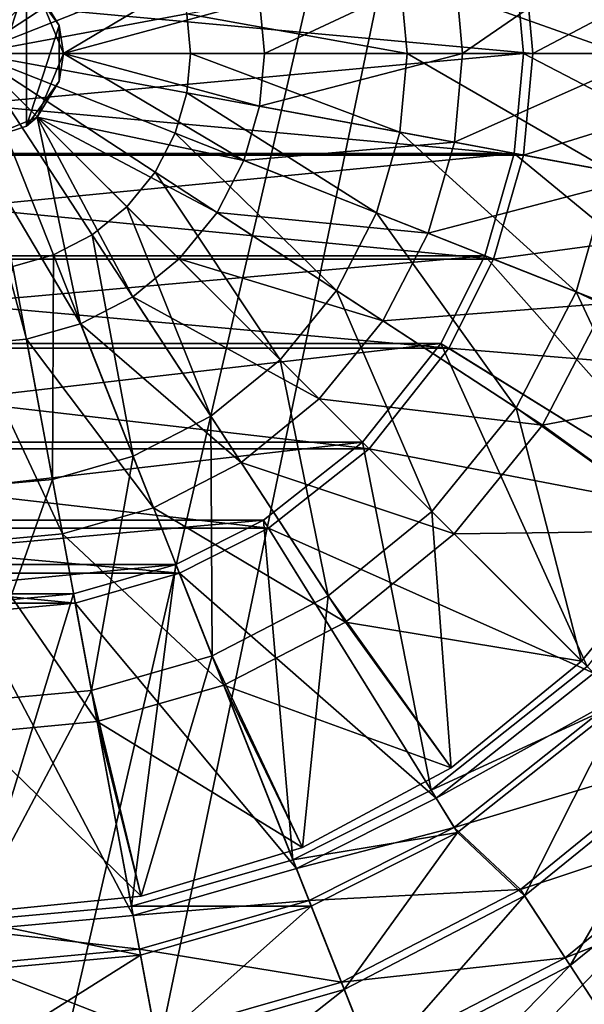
# Model space of a CAD drawing. Header units: metres. Extents: x -1204 to 0, y -809 to 0.
# Tile 47 of 135: x -597 to -531, y -554 to -440. Entities that reach past the tile are written whole.
import ezdxf

# ---------------------------------------------------------------- set-up
doc = ezdxf.new("R2010")
doc.units = ezdxf.units.M

msp = doc.modelspace()

# ---------------------------------------------------------------- linework, layer by layer
at = {"layer": 'top0123410'}
for points in [[(-502.798523, -425.454071, 2142.688477), (-501.1138, -443.816071, 2142.688477), (-539.131592, -432.177826, 2173.693115)], [(-538.057922, -431.979126, 2176.693115), (-536.971863, -443.816071, 2176.693115), (-501.724823, -425.255402, 2145.688477)], [(-536.971863, -443.816071, 2176.693115), (-500.021881, -443.816071, 2145.688477), (-501.724823, -425.255402, 2145.688477)], [(-665.984436, -431.979126, 2176.693115), (-667.070496, -443.816071, 2176.693115), (-536.971863, -443.816071, 2176.693115)], [(-665.984436, -431.979126, 2176.693115), (-536.971863, -443.816071, 2176.693115), (-538.057922, -431.979126, 2176.693115)], [(-539.131592, -432.177826, 2173.693115), (-665.978577, -443.816071, 2173.693115), (-664.910767, -432.177826, 2173.693115)], [(-539.131592, -432.177826, 2173.693115), (-538.063782, -443.816071, 2173.693115), (-665.978577, -443.816071, 2173.693115)], [(-501.1138, -443.816071, 2142.688477), (-538.063782, -443.816071, 2173.693115), (-539.131592, -432.177826, 2173.693115)], [(-667.070496, -443.816071, 2176.693115), (-538.057922, -455.653015, 2176.693115), (-536.971863, -443.816071, 2176.693115)], [(-667.070496, -443.816071, 2176.693115), (-665.984436, -455.653015, 2176.693115), (-538.057922, -455.653015, 2176.693115)], [(-538.063782, -443.816071, 2173.693115), (-664.910767, -455.454346, 2173.693115), (-665.978577, -443.816071, 2173.693115)], [(-538.063782, -443.816071, 2173.693115), (-539.131592, -455.454346, 2173.693115), (-664.910767, -455.454346, 2173.693115)], [(-502.798523, -462.17807, 2142.688477), (-539.131592, -455.454346, 2173.693115), (-538.063782, -443.816071, 2173.693115)], [(-501.1138, -443.816071, 2142.688477), (-502.798523, -462.17807, 2142.688477), (-538.063782, -443.816071, 2173.693115)], [(-536.971863, -443.816071, 2176.693115), (-538.057922, -455.653015, 2176.693115), (-500.021881, -443.816071, 2145.688477)], [(-538.057922, -455.653015, 2176.693115), (-501.724823, -462.37677, 2145.688477), (-500.021881, -443.816071, 2145.688477)], [(-665.984436, -455.653015, 2176.693115), (-541.538879, -467.759857, 2176.693115), (-538.057922, -455.653015, 2176.693115)], [(-665.984436, -455.653015, 2176.693115), (-662.503479, -467.759857, 2176.693115), (-541.538879, -467.759857, 2176.693115)], [(-539.131592, -455.454346, 2173.693115), (-661.48822, -467.357941, 2173.693115), (-664.910767, -455.454346, 2173.693115)], [(-539.131592, -455.454346, 2173.693115), (-542.554138, -467.357941, 2173.693115), (-661.48822, -467.357941, 2173.693115)], [(-508.198364, -480.95874, 2142.688477), (-542.554138, -467.357941, 2173.693115), (-539.131592, -455.454346, 2173.693115)], [(-538.057922, -455.653015, 2176.693115), (-541.538879, -467.759857, 2176.693115), (-501.724823, -462.37677, 2145.688477)], [(-502.798523, -462.17807, 2142.688477), (-508.198364, -480.95874, 2142.688477), (-539.131592, -455.454346, 2173.693115)], [(-541.538879, -467.759857, 2176.693115), (-507.183105, -481.360657, 2145.688477), (-501.724823, -462.37677, 2145.688477)], [(-542.554138, -467.357941, 2173.693115), (-656.354004, -477.557648, 2173.693115), (-661.48822, -467.357941, 2173.693115)], [(-542.554138, -467.357941, 2173.693115), (-547.688354, -477.557648, 2173.693115), (-656.354004, -477.557648, 2173.693115)], [(-516.289307, -497.035828, 2142.688477), (-547.688354, -477.557648, 2173.693115), (-542.554138, -467.357941, 2173.693115)], [(-508.198364, -480.95874, 2142.688477), (-516.289307, -497.035828, 2142.688477), (-542.554138, -467.357941, 2173.693115)], [(-662.503479, -467.759857, 2176.693115), (-546.760498, -478.13327, 2176.693115), (-541.538879, -467.759857, 2176.693115)], [(-662.503479, -467.759857, 2176.693115), (-657.28186, -478.13327, 2176.693115), (-546.760498, -478.13327, 2176.693115)], [(-541.538879, -467.759857, 2176.693115), (-546.760498, -478.13327, 2176.693115), (-507.183105, -481.360657, 2145.688477)], [(-547.688354, -477.557648, 2173.693115), (-647.24585, -489.040802, 2173.693115), (-656.354004, -477.557648, 2173.693115)], [(-547.688354, -477.557648, 2173.693115), (-556.796448, -489.040802, 2173.693115), (-647.24585, -489.040802, 2173.693115)], [(-530.668884, -515.168335, 2142.688477), (-556.796448, -489.040802, 2173.693115), (-547.688354, -477.557648, 2173.693115)], [(-516.289307, -497.035828, 2142.688477), (-530.668884, -515.168335, 2142.688477), (-547.688354, -477.557648, 2173.693115)], [(-657.28186, -478.13327, 2176.693115), (-556.024353, -489.812897, 2176.693115), (-546.760498, -478.13327, 2176.693115)], [(-657.28186, -478.13327, 2176.693115), (-648.018005, -489.812897, 2176.693115), (-556.024353, -489.812897, 2176.693115)], [(-546.760498, -478.13327, 2176.693115), (-556.024353, -489.812897, 2176.693115), (-515.361389, -497.61145, 2145.688477)], [(-546.760498, -478.13327, 2176.693115), (-515.361389, -497.61145, 2145.688477), (-507.183105, -481.360657, 2145.688477)], [(-556.796448, -489.040802, 2173.693115), (-635.762756, -498.148895, 2173.693115), (-647.24585, -489.040802, 2173.693115)], [(-556.796448, -489.040802, 2173.693115), (-568.279602, -498.148895, 2173.693115), (-635.762756, -498.148895, 2173.693115)], [(-548.801392, -529.547974, 2142.688477), (-568.279602, -498.148895, 2173.693115), (-556.796448, -489.040802, 2173.693115)], [(-530.668884, -515.168335, 2142.688477), (-548.801392, -529.547974, 2142.688477), (-556.796448, -489.040802, 2173.693115)], [(-648.018005, -489.812897, 2176.693115), (-567.703979, -499.076782, 2176.693115), (-556.024353, -489.812897, 2176.693115)], [(-648.018005, -489.812897, 2176.693115), (-636.338318, -499.076782, 2176.693115), (-567.703979, -499.076782, 2176.693115)], [(-556.024353, -489.812897, 2176.693115), (-567.703979, -499.076782, 2176.693115), (-529.89679, -515.940491, 2145.688477)], [(-556.024353, -489.812897, 2176.693115), (-529.89679, -515.940491, 2145.688477), (-515.361389, -497.61145, 2145.688477)], [(-568.279602, -498.148895, 2173.693115), (-625.563049, -503.283142, 2173.693115), (-635.762756, -498.148895, 2173.693115)], [(-568.279602, -498.148895, 2173.693115), (-578.479309, -503.283142, 2173.693115), (-625.563049, -503.283142, 2173.693115)], [(-564.87854, -537.638916, 2142.688477), (-578.479309, -503.283142, 2173.693115), (-568.279602, -498.148895, 2173.693115)], [(-548.801392, -529.547974, 2142.688477), (-564.87854, -537.638916, 2142.688477), (-568.279602, -498.148895, 2173.693115)], [(-636.338318, -499.076782, 2176.693115), (-578.077393, -504.29837, 2176.693115), (-567.703979, -499.076782, 2176.693115)], [(-636.338318, -499.076782, 2176.693115), (-625.964966, -504.29837, 2176.693115), (-578.077393, -504.29837, 2176.693115)], [(-567.703979, -499.076782, 2176.693115), (-578.077393, -504.29837, 2176.693115), (-548.22583, -530.47583, 2145.688477)], [(-567.703979, -499.076782, 2176.693115), (-548.22583, -530.47583, 2145.688477), (-529.89679, -515.940491, 2145.688477)], [(-578.479309, -503.283142, 2173.693115), (-613.659424, -506.705658, 2173.693115), (-625.563049, -503.283142, 2173.693115)], [(-578.479309, -503.283142, 2173.693115), (-590.382935, -506.705658, 2173.693115), (-613.659424, -506.705658, 2173.693115)], [(-583.65918, -543.038757, 2142.688477), (-590.382935, -506.705658, 2173.693115), (-578.479309, -503.283142, 2173.693115)], [(-564.87854, -537.638916, 2142.688477), (-583.65918, -543.038757, 2142.688477), (-578.479309, -503.283142, 2173.693115)], [(-625.964966, -504.29837, 2176.693115), (-590.184204, -507.779358, 2176.693115), (-578.077393, -504.29837, 2176.693115)], [(-625.964966, -504.29837, 2176.693115), (-613.858093, -507.779358, 2176.693115), (-590.184204, -507.779358, 2176.693115)], [(-578.077393, -504.29837, 2176.693115), (-590.184204, -507.779358, 2176.693115), (-564.476624, -538.654114, 2145.688477)], [(-578.077393, -504.29837, 2176.693115), (-564.476624, -538.654114, 2145.688477), (-548.22583, -530.47583, 2145.688477)], [(-590.382935, -506.705658, 2173.693115), (-602.021179, -507.773499, 2173.693115), (-613.659424, -506.705658, 2173.693115)], [(-583.65918, -543.038757, 2142.688477), (-602.021179, -544.72345, 2142.688477), (-590.382935, -506.705658, 2173.693115)], [(-602.021179, -544.72345, 2142.688477), (-602.021179, -507.773499, 2173.693115), (-590.382935, -506.705658, 2173.693115)], [(-613.858093, -507.779358, 2176.693115), (-602.021179, -508.865387, 2176.693115), (-590.184204, -507.779358, 2176.693115)], [(-590.184204, -507.779358, 2176.693115), (-602.021179, -508.865387, 2176.693115), (-583.460449, -544.112427, 2145.688477)], [(-590.184204, -507.779358, 2176.693115), (-583.460449, -544.112427, 2145.688477), (-564.476624, -538.654114, 2145.688477)], [(-602.021179, -508.865387, 2176.693115), (-602.021179, -545.815369, 2145.688477), (-583.460449, -544.112427, 2145.688477)], [(-526.557617, -519.279663, 2142.688477), (-548.801392, -529.547974, 2142.688477), (-530.668884, -515.168335, 2142.688477)], [(-548.22583, -530.47583, 2145.688477), (-527.068359, -518.76886, 2145.688477), (-529.89679, -515.940491, 2145.688477)], [(-546.117188, -533.874939, 2145.688477), (-527.068359, -518.76886, 2145.688477), (-548.22583, -530.47583, 2145.688477)], [(-527.068359, -518.76886, 2145.688477), (-546.117188, -533.874939, 2145.688477), (-519.839661, -525.997559, 2151.755615)], [(-526.557617, -519.279663, 2142.688477), (-545.73645, -534.488708, 2142.688477), (-548.801392, -529.547974, 2142.688477)], [(-545.73645, -534.488708, 2142.688477), (-526.557617, -519.279663, 2142.688477), (-537.928955, -541.849548, 2148.749512)], [(-526.557617, -519.279663, 2142.688477), (-519.200989, -526.636292, 2148.749512), (-537.928955, -541.849548, 2148.749512)], [(-546.117188, -533.874939, 2145.688477), (-538.423279, -541.093506, 2151.755615), (-519.839661, -525.997559, 2151.755615)], [(-519.839661, -525.997559, 2151.755615), (-538.423279, -541.093506, 2151.755615), (-513.12561, -532.71167, 2159.048828)], [(-537.928955, -541.849548, 2148.749512), (-519.200989, -526.636292, 2148.749512), (-532.626953, -549.959351, 2156.037109)], [(-519.200989, -526.636292, 2148.749512), (-512.34967, -533.487549, 2156.037109), (-532.626953, -549.959351, 2156.037109)], [(-545.73645, -534.488708, 2142.688477), (-564.87854, -537.638916, 2142.688477), (-548.801392, -529.547974, 2142.688477)], [(-564.476624, -538.654114, 2145.688477), (-546.117188, -533.874939, 2145.688477), (-548.22583, -530.47583, 2145.688477)], [(-538.423279, -541.093506, 2151.755615), (-533.227417, -549.040894, 2159.048828), (-513.12561, -532.71167, 2159.048828)], [(-513.12561, -532.71167, 2159.048828), (-533.227417, -549.040894, 2159.048828), (-507.075958, -538.761292, 2167.424561)], [(-532.626953, -549.959351, 2156.037109), (-512.34967, -533.487549, 2156.037109), (-527.830261, -557.296204, 2164.412842)], [(-545.73645, -534.488708, 2142.688477), (-562.738403, -543.044922, 2142.688477), (-564.87854, -537.638916, 2142.688477)], [(-563.004272, -542.373291, 2145.688477), (-546.117188, -533.874939, 2145.688477), (-564.476624, -538.654114, 2145.688477)], [(-546.117188, -533.874939, 2145.688477), (-563.004272, -542.373291, 2145.688477), (-538.423279, -541.093506, 2151.755615)], [(-562.738403, -543.044922, 2142.688477), (-545.73645, -534.488708, 2142.688477), (-558.907898, -552.717957, 2148.749512)], [(-545.73645, -534.488708, 2142.688477), (-537.928955, -541.849548, 2148.749512), (-558.907898, -552.717957, 2148.749512)], [(-562.738403, -543.044922, 2142.688477), (-583.65918, -543.038757, 2142.688477), (-564.87854, -537.638916, 2142.688477)], [(-583.460449, -544.112427, 2145.688477), (-563.004272, -542.373291, 2145.688477), (-564.476624, -538.654114, 2145.688477)], [(-533.227417, -549.040894, 2159.048828), (-528.545776, -556.201782, 2167.424561), (-507.075958, -538.761292, 2167.424561)], [(-563.004272, -542.373291, 2145.688477), (-559.240417, -551.878052, 2151.755615), (-538.423279, -541.093506, 2151.755615)], [(-538.423279, -541.093506, 2151.755615), (-559.240417, -551.878052, 2151.755615), (-533.227417, -549.040894, 2159.048828)], [(-558.907898, -552.717957, 2148.749512), (-537.928955, -541.849548, 2148.749512), (-555.34137, -561.726868, 2156.037109)], [(-537.928955, -541.849548, 2148.749512), (-532.626953, -549.959351, 2156.037109), (-555.34137, -561.726868, 2156.037109)], [(-582.732605, -548.045654, 2145.688477), (-563.004272, -542.373291, 2145.688477), (-583.460449, -544.112427, 2145.688477)], [(-563.004272, -542.373291, 2145.688477), (-582.732605, -548.045654, 2145.688477), (-559.240417, -551.878052, 2151.755615)], [(-582.601135, -548.755859, 2142.688477), (-602.021179, -544.72345, 2142.688477), (-583.65918, -543.038757, 2142.688477)], [(-602.021179, -545.815369, 2145.688477), (-582.732605, -548.045654, 2145.688477), (-583.460449, -544.112427, 2145.688477)], [(-562.738403, -543.044922, 2142.688477), (-582.601135, -548.755859, 2142.688477), (-583.65918, -543.038757, 2142.688477)], [(-582.601135, -548.755859, 2142.688477), (-562.738403, -543.044922, 2142.688477), (-580.708679, -558.986145, 2148.749512)], [(-562.738403, -543.044922, 2142.688477), (-558.907898, -552.717957, 2148.749512), (-580.708679, -558.986145, 2148.749512)], [(-582.601135, -548.755859, 2142.688477), (-602.021179, -550.537659, 2142.688477), (-602.021179, -544.72345, 2142.688477)], [(-602.021179, -549.815369, 2145.688477), (-582.732605, -548.045654, 2145.688477), (-602.021179, -545.815369, 2145.688477)], [(-582.732605, -548.045654, 2145.688477), (-602.021179, -549.815369, 2145.688477), (-580.873047, -558.097961, 2151.755615)], [(-582.732605, -548.045654, 2145.688477), (-580.873047, -558.097961, 2151.755615), (-559.240417, -551.878052, 2151.755615)], [(-580.708679, -558.986145, 2148.749512), (-602.021179, -560.941528, 2148.749512), (-582.601135, -548.755859, 2142.688477)], [(-602.021179, -560.941528, 2148.749512), (-602.021179, -550.537659, 2142.688477), (-582.601135, -548.755859, 2142.688477)], [(-602.021179, -549.815369, 2145.688477), (-602.021179, -560.038269, 2151.755615), (-580.873047, -558.097961, 2151.755615)], [(-559.240417, -551.878052, 2151.755615), (-555.7453, -560.706604, 2159.048828), (-533.227417, -549.040894, 2159.048828)], [(-533.227417, -549.040894, 2159.048828), (-555.7453, -560.706604, 2159.048828), (-528.545776, -556.201782, 2167.424561)], [(-555.34137, -561.726868, 2156.037109), (-532.626953, -549.959351, 2156.037109), (-552.114746, -569.877136, 2164.412842)], [(-532.626953, -549.959351, 2156.037109), (-527.830261, -557.296204, 2164.412842), (-552.114746, -569.877136, 2164.412842)], [(-559.240417, -551.878052, 2151.755615), (-580.873047, -558.097961, 2151.755615), (-555.7453, -560.706604, 2159.048828)], [(-580.708679, -558.986145, 2148.749512), (-558.907898, -552.717957, 2148.749512), (-578.945557, -568.513611, 2156.037109)], [(-558.907898, -552.717957, 2148.749512), (-555.34137, -561.726868, 2156.037109), (-578.945557, -568.513611, 2156.037109)]]:
    msp.add_3dface(points, dxfattribs=at)
at = {"layer": 'top0123417'}
for points in [[(-597.429443, -419.003082, 2123.425293), (-592.732544, -420.353546, 2123.425293), (-602.021179, -443.816071, 2122.614502)], [(-592.732544, -420.353546, 2123.425293), (-588.212708, -422.695099, 2123.425293), (-602.021179, -443.816071, 2122.614502)], [(-588.212708, -422.695099, 2123.425293), (-584.177856, -425.972748, 2123.425293), (-602.021179, -443.816071, 2122.614502)], [(-584.177856, -425.972748, 2123.425293), (-580.900208, -430.007629, 2123.425293), (-602.021179, -443.816071, 2122.614502)], [(-524.26239, -429.426636, 2148.104004), (-546.103088, -433.468323, 2156.293945), (-545.153748, -443.816071, 2156.293945)], [(-522.9422, -443.816071, 2148.104004), (-524.26239, -429.426636, 2148.104004), (-545.153748, -443.816071, 2156.293945)], [(-602.021179, -443.816071, 2122.614502), (-580.900208, -430.007629, 2123.425293), (-578.558655, -434.527466, 2123.425293)], [(-552.446533, -434.642181, 2125.86084), (-527.890198, -430.097961, 2129.911133), (-526.631592, -443.816071, 2129.911133)], [(-591.541199, -443.816071, 2164.408447), (-570.563293, -431.362213, 2161.758057), (-594.610718, -436.40564, 2164.408447)], [(-568.752625, -437.659668, 2161.758057), (-570.563293, -431.362213, 2161.758057), (-591.541199, -443.816071, 2164.408447)], [(-602.021179, -433.336151, 2193.072998), (-602.021179, -454.296021, 2193.072998), (-595.861206, -435.337616, 2193.072998)], [(-546.103088, -433.468323, 2156.293945), (-568.752625, -437.659668, 2161.758057), (-568.187805, -443.816071, 2161.758057)], [(-545.153748, -443.816071, 2156.293945), (-546.103088, -433.468323, 2156.293945), (-568.187805, -443.816071, 2161.758057)], [(-577.208191, -439.224365, 2123.425293), (-602.021179, -443.816071, 2122.614502), (-578.558655, -434.527466, 2123.425293)], [(-551.604858, -443.816071, 2125.86084), (-577.208191, -439.224365, 2123.425293), (-552.446533, -434.642181, 2125.86084)], [(-526.631592, -443.816071, 2129.911133), (-551.604858, -443.816071, 2125.86084), (-552.446533, -434.642181, 2125.86084)], [(-602.021179, -454.296021, 2193.072998), (-595.861206, -452.294525, 2193.072998), (-595.861206, -435.337616, 2193.072998)], [(-595.861206, -435.337616, 2193.072998), (-592.054138, -440.577606, 2193.072998), (-594.610718, -436.40564, 2164.408447)], [(-595.861206, -435.337616, 2193.072998), (-595.861206, -452.294525, 2193.072998), (-592.054138, -440.577606, 2193.072998)], [(-592.054138, -440.577606, 2193.072998), (-591.541199, -443.816071, 2164.408447), (-594.610718, -436.40564, 2164.408447)], [(-568.187805, -443.816071, 2161.758057), (-568.752625, -437.659668, 2161.758057), (-591.541199, -443.816071, 2164.408447)], [(-602.021179, -443.816071, 2122.614502), (-577.208191, -439.224365, 2123.425293), (-576.786865, -443.816071, 2123.425293)], [(-577.208191, -439.224365, 2123.425293), (-551.604858, -443.816071, 2125.86084), (-576.786865, -443.816071, 2123.425293)], [(-595.861206, -452.294525, 2193.072998), (-592.054138, -447.054565, 2193.072998), (-592.054138, -440.577606, 2193.072998)], [(-592.054138, -440.577606, 2193.072998), (-592.054138, -447.054565, 2193.072998), (-591.541199, -443.816071, 2164.408447)], [(-576.786865, -443.816071, 2123.425293), (-577.208191, -448.407776, 2123.425293), (-602.021179, -443.816071, 2122.614502)], [(-577.208191, -448.407776, 2123.425293), (-578.558655, -453.104675, 2123.425293), (-602.021179, -443.816071, 2122.614502)], [(-597.429443, -468.629059, 2123.425293), (-602.021179, -443.816071, 2122.614502), (-592.732544, -467.278595, 2123.425293)], [(-584.177856, -461.659393, 2123.425293), (-588.212708, -464.937042, 2123.425293), (-602.021179, -443.816071, 2122.614502)], [(-588.212708, -464.937042, 2123.425293), (-592.732544, -467.278595, 2123.425293), (-602.021179, -443.816071, 2122.614502)], [(-602.021179, -443.816071, 2122.614502), (-580.900208, -457.624512, 2123.425293), (-584.177856, -461.659393, 2123.425293)], [(-580.900208, -457.624512, 2123.425293), (-602.021179, -443.816071, 2122.614502), (-578.558655, -453.104675, 2123.425293)], [(-592.054138, -447.054565, 2193.072998), (-594.610718, -451.226532, 2164.408447), (-591.541199, -443.816071, 2164.408447)], [(-594.610718, -451.226532, 2164.408447), (-570.563293, -456.269958, 2161.758057), (-591.541199, -443.816071, 2164.408447)], [(-570.563293, -456.269958, 2161.758057), (-568.752625, -449.972504, 2161.758057), (-591.541199, -443.816071, 2164.408447)], [(-591.541199, -443.816071, 2164.408447), (-568.752625, -449.972504, 2161.758057), (-568.187805, -443.816071, 2161.758057)], [(-552.446533, -452.98999, 2125.86084), (-577.208191, -448.407776, 2123.425293), (-576.786865, -443.816071, 2123.425293)], [(-551.604858, -443.816071, 2125.86084), (-552.446533, -452.98999, 2125.86084), (-576.786865, -443.816071, 2123.425293)], [(-568.752625, -449.972504, 2161.758057), (-545.153748, -443.816071, 2156.293945), (-568.187805, -443.816071, 2161.758057)], [(-546.103088, -454.163849, 2156.293945), (-545.153748, -443.816071, 2156.293945), (-568.752625, -449.972504, 2161.758057)], [(-527.890198, -457.53421, 2129.911133), (-552.446533, -452.98999, 2125.86084), (-551.604858, -443.816071, 2125.86084)], [(-526.631592, -443.816071, 2129.911133), (-527.890198, -457.53421, 2129.911133), (-551.604858, -443.816071, 2125.86084)], [(-524.26239, -458.205536, 2148.104004), (-522.9422, -443.816071, 2148.104004), (-546.103088, -454.163849, 2156.293945)], [(-522.9422, -443.816071, 2148.104004), (-545.153748, -443.816071, 2156.293945), (-546.103088, -454.163849, 2156.293945)], [(-592.054138, -447.054565, 2193.072998), (-595.861206, -452.294525, 2193.072998), (-594.610718, -451.226532, 2164.408447)], [(-578.558655, -453.104675, 2123.425293), (-577.208191, -448.407776, 2123.425293), (-555.144653, -462.374054, 2125.86084)], [(-577.208191, -448.407776, 2123.425293), (-552.446533, -452.98999, 2125.86084), (-555.144653, -462.374054, 2125.86084)], [(-546.103088, -454.163849, 2156.293945), (-568.752625, -449.972504, 2161.758057), (-570.563293, -456.269958, 2161.758057)], [(-595.861206, -452.294525, 2193.072998), (-602.021179, -454.296021, 2164.408447), (-594.610718, -451.226532, 2164.408447)], [(-602.021179, -454.296021, 2164.408447), (-589.567261, -475.273926, 2161.758057), (-594.610718, -451.226532, 2164.408447)], [(-578.097351, -467.739868, 2161.758057), (-573.70282, -462.330017, 2161.758057), (-594.610718, -451.226532, 2164.408447)], [(-573.70282, -462.330017, 2161.758057), (-570.563293, -456.269958, 2161.758057), (-594.610718, -451.226532, 2164.408447)], [(-589.567261, -475.273926, 2161.758057), (-583.507202, -472.13443, 2161.758057), (-594.610718, -451.226532, 2164.408447)], [(-594.610718, -451.226532, 2164.408447), (-583.507202, -472.13443, 2161.758057), (-578.097351, -467.739868, 2161.758057)], [(-595.861206, -452.294525, 2193.072998), (-602.021179, -454.296021, 2193.072998), (-602.021179, -454.296021, 2164.408447)], [(-559.822937, -471.404388, 2125.86084), (-580.900208, -457.624512, 2123.425293), (-578.558655, -453.104675, 2123.425293)], [(-555.144653, -462.374054, 2125.86084), (-559.822937, -471.404388, 2125.86084), (-578.558655, -453.104675, 2123.425293)], [(-555.144653, -462.374054, 2125.86084), (-552.446533, -452.98999, 2125.86084), (-531.924805, -471.566589, 2129.911133)], [(-552.446533, -452.98999, 2125.86084), (-527.890198, -457.53421, 2129.911133), (-531.924805, -471.566589, 2129.911133)], [(-602.021179, -477.649445, 2161.758057), (-595.864746, -477.084595, 2161.758057), (-602.021179, -454.296021, 2164.408447)], [(-595.864746, -477.084595, 2161.758057), (-589.567261, -475.273926, 2161.758057), (-602.021179, -454.296021, 2164.408447)], [(-549.146484, -464.748688, 2156.293945), (-546.103088, -454.163849, 2156.293945), (-570.563293, -456.269958, 2161.758057)], [(-524.26239, -458.205536, 2148.104004), (-546.103088, -454.163849, 2156.293945), (-549.146484, -464.748688, 2156.293945)], [(-549.146484, -464.748688, 2156.293945), (-570.563293, -456.269958, 2161.758057), (-573.70282, -462.330017, 2161.758057)], [(-580.900208, -457.624512, 2123.425293), (-566.37146, -479.46582, 2125.86084), (-584.177856, -461.659393, 2123.425293)], [(-566.37146, -479.46582, 2125.86084), (-580.900208, -457.624512, 2123.425293), (-559.822937, -471.404388, 2125.86084)], [(-528.494507, -472.924622, 2148.104004), (-524.26239, -458.205536, 2148.104004), (-549.146484, -464.748688, 2156.293945)], [(-527.890198, -457.53421, 2129.911133), (-509.633209, -482.084412, 2135.546143), (-531.924805, -471.566589, 2129.911133)], [(-574.432861, -486.014313, 2125.86084), (-588.212708, -464.937042, 2123.425293), (-584.177856, -461.659393, 2123.425293)], [(-566.37146, -479.46582, 2125.86084), (-574.432861, -486.014313, 2125.86084), (-584.177856, -461.659393, 2123.425293)], [(-554.423401, -474.934479, 2156.293945), (-573.70282, -462.330017, 2161.758057), (-578.097351, -467.739868, 2161.758057)], [(-554.423401, -474.934479, 2156.293945), (-549.146484, -464.748688, 2156.293945), (-573.70282, -462.330017, 2161.758057)], [(-538.92041, -485.070007, 2129.911133), (-559.822937, -471.404388, 2125.86084), (-555.144653, -462.374054, 2125.86084)], [(-531.924805, -471.566589, 2129.911133), (-538.92041, -485.070007, 2129.911133), (-555.144653, -462.374054, 2125.86084)], [(-592.732544, -467.278595, 2123.425293), (-588.212708, -464.937042, 2123.425293), (-583.463196, -490.692596, 2125.86084)], [(-588.212708, -464.937042, 2123.425293), (-574.432861, -486.014313, 2125.86084), (-583.463196, -490.692596, 2125.86084)], [(-528.494507, -472.924622, 2148.104004), (-549.146484, -464.748688, 2156.293945), (-554.423401, -474.934479, 2156.293945)], [(-592.847229, -493.390717, 2125.86084), (-597.429443, -468.629059, 2123.425293), (-592.732544, -467.278595, 2123.425293)], [(-583.463196, -490.692596, 2125.86084), (-592.847229, -493.390717, 2125.86084), (-592.732544, -467.278595, 2123.425293)], [(-583.507202, -472.13443, 2161.758057), (-561.809814, -484.027435, 2156.293945), (-578.097351, -467.739868, 2161.758057)], [(-561.809814, -484.027435, 2156.293945), (-554.423401, -474.934479, 2156.293945), (-578.097351, -467.739868, 2161.758057)], [(-592.847229, -493.390717, 2125.86084), (-602.021179, -494.232422, 2125.86084), (-597.429443, -468.629059, 2123.425293)], [(-548.712708, -497.124573, 2129.911133), (-566.37146, -479.46582, 2125.86084), (-559.822937, -471.404388, 2125.86084)], [(-559.822937, -471.404388, 2125.86084), (-538.92041, -485.070007, 2129.911133), (-548.712708, -497.124573, 2129.911133)], [(-531.924805, -471.566589, 2129.911133), (-518.874207, -499.373108, 2135.546143), (-538.92041, -485.070007, 2129.911133)], [(-509.633209, -482.084412, 2135.546143), (-518.874207, -499.373108, 2135.546143), (-531.924805, -471.566589, 2129.911133)], [(-570.902771, -491.413849, 2156.293945), (-583.507202, -472.13443, 2161.758057), (-589.567261, -475.273926, 2161.758057)], [(-570.902771, -491.413849, 2156.293945), (-561.809814, -484.027435, 2156.293945), (-583.507202, -472.13443, 2161.758057)], [(-535.832458, -487.088867, 2148.104004), (-528.494507, -472.924622, 2148.104004), (-554.423401, -474.934479, 2156.293945)], [(-509.633209, -482.084412, 2137.393555), (-528.494507, -472.924622, 2148.104004), (-535.832458, -487.088867, 2148.104004)], [(-581.088562, -496.690735, 2156.293945), (-589.567261, -475.273926, 2161.758057), (-595.864746, -477.084595, 2161.758057)], [(-581.088562, -496.690735, 2156.293945), (-570.902771, -491.413849, 2156.293945), (-589.567261, -475.273926, 2161.758057)], [(-535.832458, -487.088867, 2148.104004), (-554.423401, -474.934479, 2156.293945), (-561.809814, -484.027435, 2156.293945)], [(-591.673401, -499.734131, 2156.293945), (-595.864746, -477.084595, 2161.758057), (-602.021179, -477.649445, 2161.758057)], [(-602.021179, -500.683502, 2156.293945), (-591.673401, -499.734131, 2156.293945), (-602.021179, -477.649445, 2161.758057)], [(-591.673401, -499.734131, 2156.293945), (-581.088562, -496.690735, 2156.293945), (-595.864746, -477.084595, 2161.758057)], [(-560.767273, -506.916809, 2129.911133), (-574.432861, -486.014313, 2125.86084), (-566.37146, -479.46582, 2125.86084)], [(-548.712708, -497.124573, 2129.911133), (-560.767273, -506.916809, 2129.911133), (-566.37146, -479.46582, 2125.86084)], [(-518.874207, -499.373108, 2137.393555), (-509.633209, -482.084412, 2137.393555), (-535.832458, -487.088867, 2148.104004)], [(-546.103882, -499.733337, 2148.104004), (-561.809814, -484.027435, 2156.293945), (-570.902771, -491.413849, 2156.293945)], [(-546.103882, -499.733337, 2148.104004), (-535.832458, -487.088867, 2148.104004), (-561.809814, -484.027435, 2156.293945)], [(-538.92041, -485.070007, 2129.911133), (-531.310486, -514.526733, 2135.546143), (-548.712708, -497.124573, 2129.911133)], [(-518.874207, -499.373108, 2135.546143), (-531.310486, -514.526733, 2135.546143), (-538.92041, -485.070007, 2129.911133)], [(-583.463196, -490.692596, 2125.86084), (-574.432861, -486.014313, 2125.86084), (-574.27063, -513.912415, 2129.911133)], [(-574.432861, -486.014313, 2125.86084), (-560.767273, -506.916809, 2129.911133), (-574.27063, -513.912415, 2129.911133)], [(-518.874207, -499.373108, 2137.393555), (-535.832458, -487.088867, 2148.104004), (-546.103882, -499.733337, 2148.104004)], [(-588.30304, -517.947083, 2129.911133), (-592.847229, -493.390717, 2125.86084), (-583.463196, -490.692596, 2125.86084)], [(-574.27063, -513.912415, 2129.911133), (-588.30304, -517.947083, 2129.911133), (-583.463196, -490.692596, 2125.86084)], [(-558.748413, -510.004791, 2148.104004), (-570.902771, -491.413849, 2156.293945), (-581.088562, -496.690735, 2156.293945)], [(-558.748413, -510.004791, 2148.104004), (-546.103882, -499.733337, 2148.104004), (-570.902771, -491.413849, 2156.293945)], [(-588.30304, -517.947083, 2129.911133), (-602.021179, -519.205688, 2129.911133), (-592.847229, -493.390717, 2125.86084)], [(-602.021179, -519.205688, 2129.911133), (-602.021179, -494.232422, 2125.86084), (-592.847229, -493.390717, 2125.86084)], [(-572.912598, -517.342773, 2148.104004), (-581.088562, -496.690735, 2156.293945), (-591.673401, -499.734131, 2156.293945)], [(-572.912598, -517.342773, 2148.104004), (-558.748413, -510.004791, 2148.104004), (-581.088562, -496.690735, 2156.293945)], [(-548.712708, -497.124573, 2129.911133), (-546.464111, -526.963013, 2135.546143), (-560.767273, -506.916809, 2129.911133)], [(-531.310486, -514.526733, 2135.546143), (-546.464111, -526.963013, 2135.546143), (-548.712708, -497.124573, 2129.911133)], [(-531.310486, -514.526733, 2137.393555), (-518.874207, -499.373108, 2137.393555), (-546.103882, -499.733337, 2148.104004)], [(-518.874207, -499.373108, 2137.393555), (-531.310486, -514.526733, 2137.393555), (-518.874207, -499.373108, 2135.546143)], [(-531.310486, -514.526733, 2137.393555), (-531.310486, -514.526733, 2135.546143), (-518.874207, -499.373108, 2135.546143)], [(-587.631714, -521.574829, 2148.104004), (-591.673401, -499.734131, 2156.293945), (-602.021179, -500.683502, 2156.293945)], [(-587.631714, -521.574829, 2148.104004), (-572.912598, -517.342773, 2148.104004), (-591.673401, -499.734131, 2156.293945)], [(-531.310486, -514.526733, 2137.393555), (-546.103882, -499.733337, 2148.104004), (-558.748413, -510.004791, 2148.104004)], [(-602.021179, -522.89502, 2148.104004), (-587.631714, -521.574829, 2148.104004), (-602.021179, -500.683502, 2156.293945)], [(-560.767273, -506.916809, 2129.911133), (-563.752808, -536.204041, 2135.546143), (-574.27063, -513.912415, 2129.911133)], [(-546.464111, -526.963013, 2135.546143), (-563.752808, -536.204041, 2135.546143), (-560.767273, -506.916809, 2129.911133)], [(-546.464111, -526.963013, 2137.393555), (-558.748413, -510.004791, 2148.104004), (-572.912598, -517.342773, 2148.104004)], [(-546.464111, -526.963013, 2137.393555), (-531.310486, -514.526733, 2137.393555), (-558.748413, -510.004791, 2148.104004)], [(-574.27063, -513.912415, 2129.911133), (-582.512146, -541.894592, 2135.546143), (-588.30304, -517.947083, 2129.911133)], [(-563.752808, -536.204041, 2135.546143), (-582.512146, -541.894592, 2135.546143), (-574.27063, -513.912415, 2129.911133)], [(-531.310486, -514.526733, 2137.393555), (-546.464111, -526.963013, 2137.393555), (-531.310486, -514.526733, 2135.546143)], [(-546.464111, -526.963013, 2137.393555), (-546.464111, -526.963013, 2135.546143), (-531.310486, -514.526733, 2135.546143)], [(-563.752808, -536.204041, 2137.393555), (-572.912598, -517.342773, 2148.104004), (-587.631714, -521.574829, 2148.104004)], [(-563.752808, -536.204041, 2137.393555), (-546.464111, -526.963013, 2137.393555), (-572.912598, -517.342773, 2148.104004)], [(-582.512146, -541.894592, 2135.546143), (-602.021179, -543.816101, 2135.546143), (-588.30304, -517.947083, 2129.911133)], [(-588.30304, -517.947083, 2129.911133), (-602.021179, -543.816101, 2135.546143), (-602.021179, -519.205688, 2129.911133)], [(-582.512146, -541.894592, 2137.393555), (-587.631714, -521.574829, 2148.104004), (-602.021179, -522.89502, 2148.104004)], [(-582.512146, -541.894592, 2137.393555), (-563.752808, -536.204041, 2137.393555), (-587.631714, -521.574829, 2148.104004)], [(-602.021179, -543.816101, 2137.393555), (-582.512146, -541.894592, 2137.393555), (-602.021179, -522.89502, 2148.104004)], [(-546.464111, -526.963013, 2137.393555), (-563.752808, -536.204041, 2137.393555), (-546.464111, -526.963013, 2135.546143)], [(-563.752808, -536.204041, 2137.393555), (-563.752808, -536.204041, 2135.546143), (-546.464111, -526.963013, 2135.546143)], [(-563.752808, -536.204041, 2137.393555), (-582.512146, -541.894592, 2137.393555), (-563.752808, -536.204041, 2135.546143)], [(-582.512146, -541.894592, 2137.393555), (-582.512146, -541.894592, 2135.546143), (-563.752808, -536.204041, 2135.546143)], [(-582.512146, -541.894592, 2137.393555), (-602.021179, -543.816101, 2137.393555), (-582.512146, -541.894592, 2135.546143)], [(-602.021179, -543.816101, 2137.393555), (-602.021179, -543.816101, 2135.546143), (-582.512146, -541.894592, 2135.546143)]]:
    msp.add_3dface(points, dxfattribs=at)
at = {"layer": 'top0123459'}
for points in [[(-10, -10, 90), (-602.021179, -625.846375, 90), (-1194.042358, -10, 90)], [(-594.006104, -626.560364, 90), (-602.021179, -625.846375, 90), (-10, -10, 90)], [(-585.781799, -628.854126, 90), (-594.006104, -626.560364, 90), (-10, -10, 90)], [(-577.802734, -632.855408, 90), (-585.781799, -628.854126, 90), (-10, -10, 90)], [(-10, -10, 90), (-570.615173, -638.481506, 90), (-577.802734, -632.855408, 90)], [(-317.021149, -753.244812, 90), (-570.615173, -638.481506, 90), (-10, -10, 90)], [(-590.164673, -606.131226, 109.443001), (-482.169464, -87.233986, 118.500389), (-602.021179, -605.043579, 109.461983)], [(-482.169464, -87.233986, 118.500389), (-602.021118, -88.983696, 118.469841), (-602.021179, -605.043579, 109.461983)], [(-590.164673, -606.131226, 109.443001), (-64.054756, -324.029175, 114.367111), (-482.169464, -87.233986, 118.500389)], [(-63.314919, -401.999695, 113.006126), (-64.054756, -324.029175, 114.367111), (-590.164673, -606.131226, 109.443001)], [(-64.040398, -441.863129, 112.31031), (-63.314919, -401.999695, 113.006126), (-590.164673, -606.131226, 109.443001)], [(-65.57164, -482.425049, 111.602303), (-64.040398, -441.863129, 112.31031), (-590.164673, -606.131226, 109.443001)], [(-578.037842, -609.617432, 109.382149), (-65.57164, -482.425049, 111.602303), (-590.164673, -606.131226, 109.443001)], [(-67.95475, -523.60675, 110.883469), (-65.57164, -482.425049, 111.602303), (-578.037842, -609.617432, 109.382149)], [(-567.647339, -614.846802, 109.290871), (-67.95475, -523.60675, 110.883469), (-578.037842, -609.617432, 109.382149)], [(-70.832695, -560.946899, 110.231697), (-67.95475, -523.60675, 110.883469), (-567.647339, -614.846802, 109.290871)]]:
    msp.add_3dface(points, dxfattribs=at)

doc.saveas('drawing.dxf')
